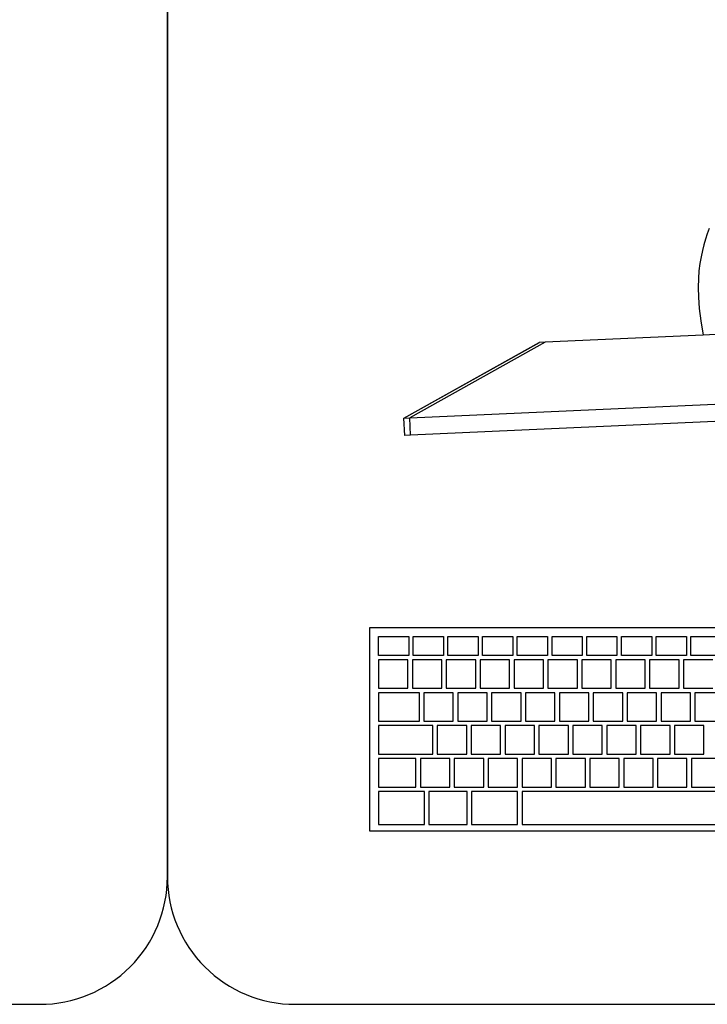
# Model space of a CAD drawing. Header units: inches. Extents: x 38 to 872, y -154 to 346.
# Tile 20 of 99: x 404 to 444, y 153 to 210. Entities that reach past the tile are written whole.
import ezdxf

# ---------------------------------------------------------------- set-up
doc = ezdxf.new("R2010")
doc.units = ezdxf.units.IN
doc.header["$MEASUREMENT"] = 0
doc.layers.add('Edges', color=7, linetype='Continuous')
doc.styles.get("Standard").update_dxf_attribs({"font": 'arial.ttf'})

# ---------------------------------------------------------------- blocks, each defined once
blk = doc.blocks.new('Mesa')
blk.add_lwpolyline([(145.59, 115.783), (7.5, 115.783, 0.414214), (0, 108.283), (0, 7.5, 0.414214), (7.5, 0), (145.59, 0, 0.414214), (153.09, 7.5), (153.09, 108.283, 0.414214)], format="xyb", close=True)
for tag, p, flags in [('ID', (4.63, 109.471), 1), ('PC_DISPONIBLES', (4.666, 106.305), 3), ('PC_ACTUALES', (4.642, 104.708), 1)]:
    blk.add_attdef(tag, p, '', height=1, dxfattribs=dict(flags=flags))
blk.add_attdef('POSICION', (4.604, 107.926), '', height=1)
blk = doc.blocks.new('Monitor')
at = {"layer": 'Edges'}
for p, q in [((-26.873, -6.314), (-18.71, -2.239)), ((-26.873, -6.314), (-18.722, -2.239)), ((-18.382, -2.239), (-26.533, -6.314)), ((-18.71, -2.239), (-18.722, -2.239)), ((-18.382, -2.239), (-18.71, -2.239)), ((-9.083, -2.239), (-18.382, -2.239)), ((-7.98, -2.239), (-9.083, -2.239)), ((-26.873, -7.333), (-26.873, -6.314)), ((-26.873, -6.314), (-26.533, -6.314)), ((-26.533, -6.314), (26.788, -6.314)), ((-26.533, -7.333), (-26.533, -6.314)), ((-26.533, -7.333), (-26.873, -7.333)), ((-5.637, -7.333), (-26.533, -7.333))]:
    blk.add_line(p, q, dxfattribs=at)
blk.add_lwpolyline([(-8.452, 4.008), (-8.576, 3.711), (-8.692, 3.4), (-8.801, 3.074), (-8.901, 2.73), (-8.995, 2.367), (-9.08, 1.98), (-9.154, 1.56), (-9.211, 1.098), (-9.246, 0.581), (-9.256, 0), (-9.235, -0.657), (-9.179, -1.399), (-9.083, -2.239)], dxfattribs=at)
for tag, p in [('ID', (-2.845, 6.929)), ('PUESTO', (-2.849, 6.664)), ('MARCA', (-2.82, 6.376))]:
    blk.add_attdef(tag, p, '', height=0.2)
at = {"flags": 9}
blk.add_attdef('TIEMPO_DE_USO', (-2.848, 6.11), '', height=0.2, dxfattribs=at)
blk = doc.blocks.new('Keyboard')
for p, q in [((0, 11.93), (0, 0)), ((45, 11.93), (0, 11.93)), ((0.523, 11.407), (2.302, 11.407)), ((0.523, 10.308), (0.523, 11.407)), ((2.302, 11.407), (2.302, 10.308)), ((2.564, 11.407), (4.342, 11.407)), ((2.564, 10.308), (2.564, 11.407)), ((4.342, 11.407), (4.342, 10.308)), ((4.604, 11.407), (6.382, 11.407)), ((4.604, 10.308), (4.604, 11.407)), ((6.382, 11.407), (6.382, 10.308)), ((6.644, 11.407), (8.423, 11.407)), ((6.644, 10.308), (6.644, 11.407)), ((8.423, 11.407), (8.423, 10.308)), ((8.684, 11.407), (10.463, 11.407)), ((8.684, 10.308), (8.684, 11.407)), ((10.463, 11.407), (10.463, 10.308)), ((10.725, 11.407), (12.503, 11.407)), ((10.725, 10.308), (10.725, 11.407)), ((12.503, 11.407), (12.503, 10.308)), ((12.765, 11.407), (14.544, 11.407)), ((12.765, 10.308), (12.765, 11.407)), ((14.544, 11.407), (14.544, 10.308)), ((14.805, 11.407), (16.584, 11.407)), ((14.805, 10.308), (14.805, 11.407)), ((16.584, 11.407), (16.584, 10.308)), ((16.846, 11.407), (18.624, 11.407)), ((16.846, 10.308), (16.846, 11.407)), ((18.624, 11.407), (18.624, 10.308)), ((18.886, 11.407), (20.664, 11.407)), ((18.886, 10.308), (18.886, 11.407)), ((2.302, 10.308), (0.523, 10.308)), ((2.254, 10.047), (0.523, 10.047)), ((0.523, 10.047), (0.523, 8.372)), ((2.254, 8.372), (2.254, 10.047)), ((4.246, 10.047), (2.516, 10.047)), ((2.516, 10.047), (2.516, 8.372)), ((4.342, 10.308), (2.564, 10.308)), ((4.246, 8.372), (4.246, 10.047)), ((6.239, 10.047), (4.508, 10.047)), ((4.508, 10.047), (4.508, 8.372)), ((6.382, 10.308), (4.604, 10.308)), ((6.239, 8.372), (6.239, 10.047)), ((8.231, 10.047), (6.5, 10.047)), ((6.5, 10.047), (6.5, 8.372)), ((8.423, 10.308), (6.644, 10.308)), ((8.231, 8.372), (8.231, 10.047)), ((10.224, 10.047), (8.493, 10.047)), ((8.493, 10.047), (8.493, 8.372)), ((10.463, 10.308), (8.684, 10.308)), ((10.224, 8.372), (10.224, 10.047)), ((12.216, 10.047), (10.485, 10.047)), ((10.485, 10.047), (10.485, 8.372)), ((12.503, 10.308), (10.725, 10.308)), ((12.216, 8.372), (12.216, 10.047)), ((14.208, 10.047), (12.478, 10.047)), ((12.478, 10.047), (12.478, 8.372)), ((14.544, 10.308), (12.765, 10.308)), ((14.208, 8.372), (14.208, 10.047)), ((16.201, 10.047), (14.47, 10.047)), ((14.47, 10.047), (14.47, 8.372)), ((16.584, 10.308), (14.805, 10.308)), ((16.201, 8.372), (16.201, 10.047)), ((18.193, 10.047), (16.462, 10.047)), ((16.462, 10.047), (16.462, 8.372)), ((18.624, 10.308), (16.846, 10.308)), ((18.193, 8.372), (18.193, 10.047)), ((20.186, 10.047), (18.455, 10.047)), ((18.455, 10.047), (18.455, 8.372)), ((20.664, 10.308), (18.886, 10.308)), ((0.523, 8.372), (2.254, 8.372)), ((2.924, 8.111), (0.523, 8.111)), ((0.523, 8.111), (0.523, 6.436)), ((2.924, 8.111), (0.523, 8.111)), ((0.523, 8.111), (0.523, 6.436)), ((2.924, 8.111), (0.523, 8.111)), ((0.523, 8.111), (0.523, 6.436)), ((2.924, 8.111), (0.523, 8.111)), ((0.523, 8.111), (0.523, 6.436)), ((2.924, 8.111), (0.523, 8.111)), ((0.523, 8.111), (0.523, 6.436)), ((2.924, 8.111), (0.523, 8.111)), ((0.523, 8.111), (0.523, 6.436)), ((2.924, 8.111), (0.523, 8.111)), ((0.523, 8.111), (0.523, 6.436)), ((2.924, 8.111), (0.523, 8.111)), ((0.523, 8.111), (0.523, 6.436)), ((2.924, 8.111), (0.523, 8.111)), ((0.523, 8.111), (0.523, 6.436)), ((2.924, 8.111), (0.523, 8.111)), ((0.523, 8.111), (0.523, 6.436)), ((2.924, 8.111), (0.523, 8.111)), ((0.523, 8.111), (0.523, 6.436)), ((2.924, 8.111), (0.523, 8.111)), ((0.523, 8.111), (0.523, 6.436)), ((2.924, 8.111), (0.523, 8.111)), ((0.523, 8.111), (0.523, 6.436)), ((2.516, 8.372), (4.246, 8.372)), ((2.924, 6.436), (2.924, 8.111)), ((2.924, 6.436), (2.924, 8.111)), ((2.924, 6.436), (2.924, 8.111)), ((2.924, 6.436), (2.924, 8.111)), ((2.924, 6.436), (2.924, 8.111)), ((2.924, 6.436), (2.924, 8.111)), ((2.924, 6.436), (2.924, 8.111)), ((2.924, 6.436), (2.924, 8.111)), ((2.924, 6.436), (2.924, 8.111)), ((2.924, 6.436), (2.924, 8.111)), ((2.924, 6.436), (2.924, 8.111)), ((2.924, 6.436), (2.924, 8.111)), ((2.924, 6.436), (2.924, 8.111)), ((4.917, 8.111), (3.186, 8.111)), ((3.186, 8.111), (3.186, 6.436)), ((4.508, 8.372), (6.239, 8.372)), ((4.917, 6.436), (4.917, 8.111)), ((6.909, 8.111), (5.178, 8.111)), ((5.178, 8.111), (5.178, 6.436)), ((6.5, 8.372), (8.231, 8.372)), ((6.909, 6.436), (6.909, 8.111)), ((8.902, 8.111), (7.171, 8.111)), ((7.171, 8.111), (7.171, 6.436)), ((8.493, 8.372), (10.224, 8.372)), ((8.902, 6.436), (8.902, 8.111)), ((10.894, 8.111), (9.163, 8.111)), ((9.163, 8.111), (9.163, 6.436)), ((10.485, 8.372), (12.216, 8.372)), ((10.894, 6.436), (10.894, 8.111)), ((12.886, 8.111), (11.156, 8.111)), ((11.156, 8.111), (11.156, 6.436)), ((12.478, 8.372), (14.208, 8.372)), ((12.886, 6.436), (12.886, 8.111)), ((14.879, 8.111), (13.148, 8.111)), ((13.148, 8.111), (13.148, 6.436)), ((14.47, 8.372), (16.201, 8.372)), ((14.879, 6.436), (14.879, 8.111)), ((16.871, 8.111), (15.14, 8.111)), ((15.14, 8.111), (15.14, 6.436)), ((16.462, 8.372), (18.193, 8.372)), ((16.871, 6.436), (16.871, 8.111)), ((18.864, 8.111), (17.133, 8.111)), ((17.133, 8.111), (17.133, 6.436)), ((18.455, 8.372), (20.186, 8.372)), ((18.864, 6.436), (18.864, 8.111)), ((20.856, 8.111), (19.125, 8.111)), ((19.125, 8.111), (19.125, 6.436)), ((0.523, 6.436), (2.924, 6.436)), ((0.523, 6.436), (2.924, 6.436)), ((0.523, 6.436), (2.924, 6.436)), ((0.523, 6.436), (2.924, 6.436)), ((0.523, 6.436), (2.924, 6.436)), ((0.523, 6.436), (2.924, 6.436)), ((0.523, 6.436), (2.924, 6.436)), ((0.523, 6.436), (2.924, 6.436)), ((0.523, 6.436), (2.924, 6.436)), ((0.523, 6.436), (2.924, 6.436)), ((0.523, 6.436), (2.924, 6.436)), ((0.523, 6.436), (2.924, 6.436)), ((0.523, 6.436), (2.924, 6.436)), ((3.186, 6.436), (4.917, 6.436)), ((5.178, 6.436), (6.909, 6.436)), ((7.171, 6.436), (8.902, 6.436)), ((9.163, 6.436), (10.894, 6.436)), ((11.156, 6.436), (12.886, 6.436)), ((13.148, 6.436), (14.879, 6.436)), ((15.14, 6.436), (16.871, 6.436)), ((17.133, 6.436), (18.864, 6.436)), ((19.125, 6.436), (20.856, 6.436)), ((3.715, 6.175), (0.523, 6.175)), ((0.523, 6.175), (0.523, 4.5)), ((3.715, 4.5), (3.715, 6.175)), ((5.707, 6.175), (3.976, 6.175)), ((3.976, 6.175), (3.976, 4.5)), ((5.707, 4.5), (5.707, 6.175)), ((7.7, 6.175), (5.969, 6.175)), ((5.969, 6.175), (5.969, 4.5)), ((7.7, 4.5), (7.7, 6.175)), ((9.692, 6.175), (7.961, 6.175)), ((7.961, 6.175), (7.961, 4.5)), ((9.692, 4.5), (9.692, 6.175)), ((11.684, 6.175), (9.954, 6.175)), ((9.954, 6.175), (9.954, 4.5)), ((11.684, 4.5), (11.684, 6.175)), ((13.677, 6.175), (11.946, 6.175)), ((11.946, 6.175), (11.946, 4.5)), ((13.677, 4.5), (13.677, 6.175)), ((15.669, 6.175), (13.938, 6.175)), ((13.938, 6.175), (13.938, 4.5)), ((15.669, 4.5), (15.669, 6.175)), ((17.662, 6.175), (15.931, 6.175)), ((15.931, 6.175), (15.931, 4.5)), ((17.662, 4.5), (17.662, 6.175)), ((19.654, 6.175), (17.923, 6.175)), ((17.923, 6.175), (17.923, 4.5)), ((19.654, 4.5), (19.654, 6.175)), ((0.523, 4.5), (3.715, 4.5)), ((2.722, 4.239), (0.523, 4.239)), ((0.523, 4.239), (0.523, 2.564)), ((2.722, 2.564), (2.722, 4.239)), ((4.714, 4.239), (2.983, 4.239)), ((2.983, 4.239), (2.983, 2.564)), ((3.976, 4.5), (5.707, 4.5)), ((4.714, 2.564), (4.714, 4.239)), ((6.706, 4.239), (4.976, 4.239)), ((4.976, 4.239), (4.976, 2.564)), ((5.969, 4.5), (7.7, 4.5)), ((6.706, 2.564), (6.706, 4.239)), ((8.699, 4.239), (6.968, 4.239)), ((6.968, 4.239), (6.968, 2.564)), ((7.961, 4.5), (9.692, 4.5)), ((8.699, 2.564), (8.699, 4.239)), ((10.691, 4.239), (8.96, 4.239)), ((8.96, 4.239), (8.96, 2.564)), ((9.954, 4.5), (11.684, 4.5)), ((10.691, 2.564), (10.691, 4.239)), ((12.684, 4.239), (10.953, 4.239)), ((10.953, 4.239), (10.953, 2.564)), ((11.946, 4.5), (13.677, 4.5)), ((12.684, 2.564), (12.684, 4.239)), ((14.676, 4.239), (12.945, 4.239)), ((12.945, 4.239), (12.945, 2.564)), ((13.938, 4.5), (15.669, 4.5)), ((14.676, 2.564), (14.676, 4.239)), ((16.668, 4.239), (14.938, 4.239)), ((14.938, 4.239), (14.938, 2.564)), ((15.931, 4.5), (17.662, 4.5)), ((16.668, 2.564), (16.668, 4.239)), ((18.661, 4.239), (16.93, 4.239)), ((16.93, 4.239), (16.93, 2.564)), ((17.923, 4.5), (19.654, 4.5)), ((18.661, 2.564), (18.661, 4.239)), ((20.653, 4.239), (18.922, 4.239)), ((18.922, 4.239), (18.922, 2.564)), ((0.523, 2.564), (2.722, 2.564)), ((2.983, 2.564), (4.714, 2.564)), ((4.976, 2.564), (6.706, 2.564)), ((6.968, 2.564), (8.699, 2.564)), ((8.96, 2.564), (10.691, 2.564)), ((10.953, 2.564), (12.684, 2.564)), ((12.945, 2.564), (14.676, 2.564)), ((14.938, 2.564), (16.668, 2.564)), ((16.93, 2.564), (18.661, 2.564)), ((18.922, 2.564), (20.653, 2.564)), ((3.224, 2.303), (0.523, 2.303)), ((0.523, 2.303), (0.523, 0.367)), ((3.224, 0.367), (3.224, 2.303)), ((5.736, 2.303), (3.486, 2.303)), ((3.486, 2.303), (3.486, 0.367)), ((5.736, 0.367), (5.736, 2.303)), ((8.699, 2.303), (5.998, 2.303)), ((5.998, 2.303), (5.998, 0.367)), ((8.699, 0.367), (8.699, 2.303)), ((20.653, 2.303), (8.96, 2.303)), ((8.96, 2.303), (8.96, 0.367)), ((0, 0), (45, 0)), ((0.523, 0.367), (3.224, 0.367)), ((3.486, 0.367), (5.736, 0.367)), ((5.998, 0.367), (8.699, 0.367)), ((8.96, 0.367), (20.653, 0.367))]:
    blk.add_line(p, q)
for tag, p in [('PUESTO', (29.69, 5.684)), ('MARCA', (29.697, 5.423))]:
    blk.add_attdef(tag, p, '', height=0.2)
for tag, p, flags in [('ID', (29.697, 5.959), 5), ('TIEMPO_DE_USO', (29.675, 5.162), 1)]:
    blk.add_attdef(tag, p, '', height=0.2, dxfattribs=dict(flags=flags))

msp = doc.modelspace()

# ---------------------------------------------------------------- block references
for name, p in [('Mesa', (259.645, 152.507)), ('Mesa', (412.735, 152.507)), ('Keyboard', (424.624, 162.716))]:
    msp.add_blockref(name, p)
at = {"rotation": 2.584526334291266}
msp.add_blockref('Monitor', (453.204, 194.496), dxfattribs=at)

doc.saveas('drawing.dxf')
